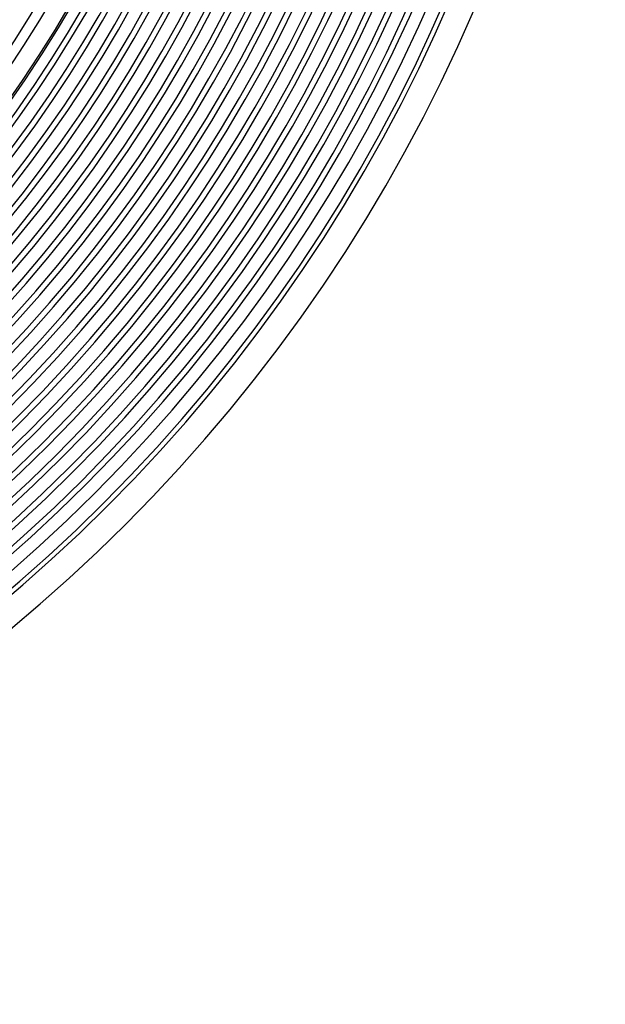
# Model space of a CAD drawing. Header units: millimetres. Extents: x -258 to 258, y -258 to 258.
# Tile 34 of 63: x 138 to 215, y -215 to -86. Entities that reach past the tile are written whole.
import ezdxf

# ---------------------------------------------------------------- set-up
doc = ezdxf.new("R2010")
doc.units = ezdxf.units.MM
doc.layers.add('HIDDEN', color=7, linetype='Continuous')
doc.layers.add('THICK', color=7, linetype='Continuous')

msp = doc.modelspace()

# ---------------------------------------------------------------- linework, layer by layer
at = {"layer": 'HIDDEN'}
for radius, start, end in [(187.88, 180, 0), (185.5, 180, 0), (183.12, 180, 0), (180.75, 180, 0), (178.38, 180, 0), (176, 180, 0), (173.62, 180, 0), (171.25, 180, 0), (168.88, 180, 0), (167.5, 180, 0), (190.25, 270.1225, 359.8776), (192.62, 270.1781, 359.8219), (195, 270.2172, 359.7827), (197.38, 270.248, 359.752), (199.75, 270.2733, 359.7267), (202.12, 270.2947, 359.7053), (204.5, 270.3131, 359.6869), (206.88, 270.329, 359.671), (209.25, 270.343, 359.657), (211.62, 270.3553, 359.6447)]:
    msp.add_arc((0, 0), radius, start, end, dxfattribs=at)
at = {"layer": 'THICK'}
for radius, start, end in [(207.62, 180, 0), (205.25, 180, 0), (202.88, 180, 0), (200.5, 180, 0), (198.12, 180, 0), (195.75, 180, 0), (193.38, 180, 0), (191, 180, 0), (188.62, 270.1103, 359.8898), (186.25, 270.1745, 359.8254), (183.88, 270.222, 359.778), (181.5, 270.2619, 359.7381), (179.12, 270.2973, 359.7026), (176.75, 270.3298, 359.6702), (174.38, 270.3602, 359.6398), (172, 270.3889, 359.6111), (169.62, 270.4164, 359.5836), (167.25, 270.4429, 359.5571), (164.88, 270.4686, 359.5313), (211, 270.3748, 359.6252), (215, 270.533, 359.467), (163.5, 270.7009, 359.2991), (152.75, 270.7502, 359.2498), (148.75, 270.7704, 359.2296)]:
    msp.add_arc((0, 0), radius, start, end, dxfattribs=at)

doc.saveas('drawing.dxf')
